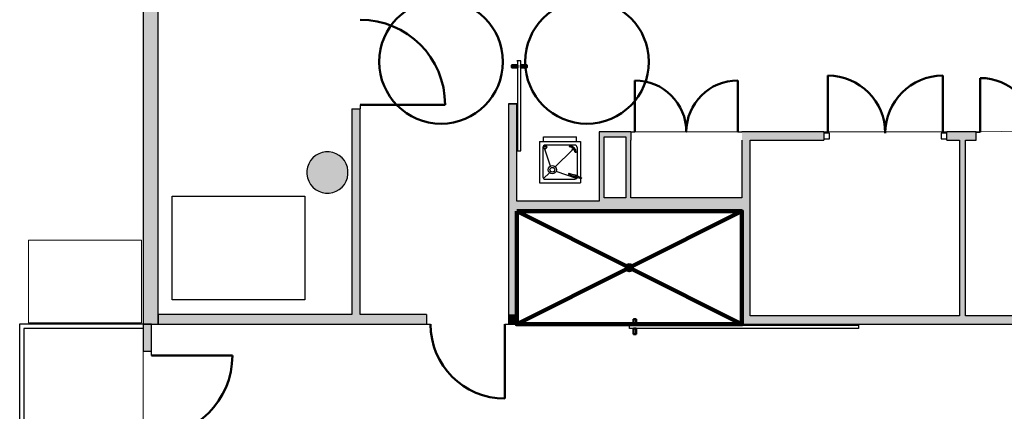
# Model space of a CAD drawing. Header units: metres. Extents: x -1 to 430, y -6 to 34.
# Tile 6 of 12: x 397.33 to 409.27, y 20.97 to 25.71. Entities that reach past the tile are written whole.
import ezdxf

# ---------------------------------------------------------------- set-up
doc = ezdxf.new("R2010")
doc.units = ezdxf.units.M
doc.linetypes.add('CONTINUA', pattern=[0])
doc.linetypes.add('VERDECKT', pattern=[9.525, 6.35, -3.175])
for name, color, linetype, lineweight in [('3D PB MURS', 7, 'CONTINUA', 25), ('3D PB MURS NOUS', 7, 'CONTINUA', 25), ('3D PB PILAR', 7, 'CONTINUA', 25), ('PB ESCALES 2D', 7, 'CONTINUA', 25), ('PB MOBLES', 7, 'CONTINUA', 25), ('PB REVESTIMENT enrajorat (Roig)', 7, 'CONTINUA', 25), ('PB REVESTIMENT pintat (blau fosc)', 7, 'CONTINUA', 25)]:
    doc.layers.add(name, color=color, linetype=linetype, lineweight=lineweight)

# ---------------------------------------------------------------- blocks, each defined once
blk = doc.blocks.new('_CLOSEDFILLED')
at = {"color": 0, "linetype": 'ByBlock', "lineweight": -2}
blk.add_solid([(-1, 0), (0, 0), (-1, 0)], dxfattribs=at)

msp = doc.modelspace()

# ---------------------------------------------------------------- hatches: boundary and pattern name
at = {"layer": '3D PB MURS', "linetype": 'CONTINUA', "lineweight": 18, "true_color": 0xa0a0a0, "transparency": 33554687}
for points in [[(399.006, 22.021), (399.006, 27.563), (398.826, 27.563), (398.826, 22.021)], [(401.356, 22.141), (401.456, 22.141), (401.456, 24.631), (401.356, 24.631)], [(403.356, 22.141), (403.356, 24.692), (403.256, 24.692), (403.256, 22.141)], [(404.356, 24.351), (404.356, 23.551), (404.416, 23.551), (404.416, 24.351)], [(404.677, 24.351), (404.416, 24.351), (404.416, 24.291), (404.677, 24.291)], [(404.737, 23.551), (404.737, 24.351), (404.677, 24.351), (404.677, 23.551)], [(404.737, 24.351), (404.737, 24.251), (404.738, 24.251), (404.738, 24.351)], [(407.078, 24.351), (406.086, 24.351), (406.086, 24.251), (407.078, 24.251)], [(406.086, 24.251), (406.086, 22.121), (406.186, 22.121), (406.186, 24.251)], [(408.927, 24.351), (408.572, 24.351), (408.572, 24.251), (408.927, 24.251)], [(408.796, 22.121), (408.796, 24.251), (408.726, 24.251), (408.726, 22.121)], [(404.356, 23.391), (406.086, 23.391), (406.086, 23.551), (404.356, 23.551)], [(403.356, 23.391), (404.356, 23.391), (404.356, 23.511), (403.356, 23.511)], [(399.006, 22.021), (402.259, 22.021), (402.259, 22.141), (399.006, 22.141)], [(403.259, 22.141), (403.259, 22.021), (403.356, 22.021), (403.356, 22.141)], [(406.086, 22.021), (411.086, 22.021), (411.086, 22.121), (406.086, 22.121)], [(398.826, 22.021), (398.826, 21.691), (398.926, 21.691), (398.926, 22.021)]]:
    msp.add_hatch(color=253, dxfattribs=at).paths.add_polyline_path(points)
at = {"layer": '3D PB PILAR', "linetype": 'CONTINUA', "lineweight": 18, "transparency": 33554687}
msp.add_hatch(color=9, dxfattribs=at).paths.add_polyline_path([(401.081, 24.109), (401.037, 24.109), (400.994, 24.102), (400.953, 24.087), (400.915, 24.065), (400.882, 24.037), (400.853, 24.003), (400.832, 23.966), (400.817, 23.925), (400.809, 23.882), (400.809, 23.838), (400.817, 23.795), (400.832, 23.754), (400.853, 23.716), (400.882, 23.682), (400.915, 23.654), (400.953, 23.633), (400.994, 23.618), (401.037, 23.61), (401.081, 23.61), (401.124, 23.618), (401.165, 23.633), (401.203, 23.654), (401.236, 23.682), (401.264, 23.716), (401.286, 23.754), (401.301, 23.795), (401.308, 23.838), (401.308, 23.882), (401.301, 23.925), (401.286, 23.966), (401.264, 24.003), (401.236, 24.037), (401.203, 24.065), (401.165, 24.087), (401.124, 24.102)])

# ---------------------------------------------------------------- linework, layer by layer
at = {"layer": '3D PB MURS', "color": 7, "linetype": 'CONTINUA', "lineweight": 25, "transparency": 33554687}
for p, q in [((399.006, 22.141), (399.006, 27.563)), ((398.826, 26.951), (398.826, 22.021)), ((401.356, 24.631), (401.456, 24.631)), ((401.356, 24.631), (401.356, 22.141)), ((401.456, 24.681), (401.456, 24.631)), ((401.456, 22.141), (401.456, 24.631)), ((403.256, 24.692), (403.356, 24.692)), ((403.256, 24.692), (403.256, 22.141)), ((403.356, 23.511), (403.356, 24.692)), ((404.356, 24.351), (404.356, 23.551)), ((404.416, 24.351), (404.356, 24.351)), ((404.677, 24.351), (404.416, 24.351)), ((404.416, 24.291), (404.677, 24.291)), ((404.416, 23.551), (404.416, 24.291)), ((404.737, 24.351), (404.677, 24.351)), ((404.677, 24.291), (404.677, 23.551)), ((404.738, 24.351), (404.737, 24.351)), ((404.737, 24.251), (404.738, 24.251)), ((404.737, 23.551), (404.737, 24.251)), ((404.738, 24.351), (404.738, 24.251)), ((404.738, 24.351), (404.788, 24.351)), ((405.412, 24.351), (405.413, 24.351)), ((406.036, 24.351), (406.086, 24.351)), ((406.086, 24.35), (406.086, 24.351)), ((407.078, 24.351), (406.086, 24.351)), ((406.086, 24.251), (406.086, 23.551)), ((406.186, 24.251), (407.078, 24.251)), ((406.186, 22.121), (406.186, 24.251)), ((407.078, 24.351), (407.078, 24.251)), ((408.572, 24.251), (408.572, 24.351)), ((408.927, 24.351), (408.572, 24.351)), ((408.572, 24.251), (408.726, 24.251)), ((408.726, 24.251), (408.726, 22.121)), ((408.796, 24.251), (408.927, 24.251)), ((408.796, 22.121), (408.796, 24.251)), ((408.927, 24.35), (408.927, 24.351)), ((408.927, 24.251), (408.927, 24.35)), ((408.927, 24.35), (408.977, 24.35)), ((404.356, 23.551), (404.356, 23.511)), ((404.677, 23.551), (404.416, 23.551)), ((406.086, 23.551), (404.737, 23.551)), ((404.356, 23.511), (403.356, 23.511)), ((403.356, 23.391), (404.356, 23.391)), ((403.356, 22.141), (403.356, 23.391)), ((404.356, 23.391), (406.086, 23.391)), ((406.086, 23.391), (406.086, 22.121)), ((401.356, 22.141), (399.006, 22.141)), ((399.006, 22.141), (399.006, 22.021)), ((399.006, 22.021), (399.006, 22.141)), ((402.259, 22.141), (401.456, 22.141)), ((402.259, 22.141), (402.259, 22.021)), ((403.259, 22.141), (403.256, 22.141)), ((403.256, 22.141), (403.259, 22.141)), ((403.259, 22.042), (403.259, 22.141)), ((403.356, 22.021), (403.356, 22.141)), ((408.726, 22.121), (406.186, 22.121)), ((411.086, 22.121), (408.796, 22.121)), ((398.926, 22.021), (398.826, 22.021)), ((398.826, 22.021), (398.826, 21.691)), ((398.826, 22.021), (398.926, 22.021)), ((398.926, 21.691), (398.926, 22.021)), ((398.926, 22.021), (399.006, 22.021)), ((399.006, 22.021), (402.259, 22.021)), ((402.259, 22.021), (402.309, 22.021)), ((403.209, 22.021), (403.259, 22.021)), ((403.259, 22.021), (403.259, 22.042)), ((403.259, 22.021), (403.356, 22.021)), ((406.086, 22.021), (406.086, 22.042)), ((406.086, 22.021), (410.276, 22.021)), ((398.926, 21.691), (398.826, 21.691)), ((398.926, 21.641), (398.926, 21.691))]:
    msp.add_line(p, q, dxfattribs=at)
at = {"layer": '3D PB MURS', "color": 202, "linetype": 'CONTINUA', "lineweight": 50, "transparency": 33554687}
for p, q in [((404.788, 24.351), (404.788, 24.975)), ((406.036, 24.351), (406.036, 24.975)), ((407.128, 24.336), (407.128, 25.033)), ((408.522, 24.336), (408.522, 25.033)), ((408.977, 24.35), (408.977, 25.004)), ((401.456, 24.681), (402.486, 24.681)), ((403.209, 22.021), (403.209, 21.121)), ((398.926, 21.641), (399.906, 21.641))]:
    msp.add_line(p, q, dxfattribs=at)
at = {"layer": '3D PB MURS', "color": 7, "linetype": 'CONTINUA', "lineweight": 25, "transparency": 33554687}
for points in [[(403.366, 25.211), (403.366, 24.122), (403.356, 24.122), (403.406, 24.122), (403.406, 25.211), (403.356, 25.211), (403.366, 25.211)], [(403.256, 24.692), (403.306, 24.692), (403.356, 24.692), (403.306, 24.692), (403.256, 24.692)], [(407.078, 24.266), (407.148, 24.266), (407.148, 24.336), (407.078, 24.336), (407.078, 24.266)], [(408.502, 24.266), (408.572, 24.266), (408.572, 24.336), (408.502, 24.336), (408.502, 24.266)], [(403.358, 22.121), (403.358, 22.071), (403.358, 22.021), (403.358, 22.071), (403.358, 22.121)], [(406.086, 22.121), (406.086, 22.071), (406.086, 22.021), (406.086, 22.071), (406.086, 22.121)], [(404.722, 22.011), (407.501, 22.011), (407.501, 22.021), (407.501, 21.971), (404.722, 21.971), (404.722, 22.021), (404.722, 22.011)]]:
    msp.add_lwpolyline(points, close=True, dxfattribs=at)
at = {"layer": '3D PB MURS', "color": 202, "linetype": 'CONTINUA', "lineweight": 50, "transparency": 33554687}
for points in [[(403.366, 25.161), (403.366, 25.131), (403.296, 25.131), (403.296, 25.161), (403.366, 25.161)], [(403.406, 25.161), (403.406, 25.131), (403.476, 25.131), (403.476, 25.161), (403.406, 25.161)], [(404.772, 22.011), (404.802, 22.011), (404.802, 22.081), (404.772, 22.081), (404.772, 22.011)], [(404.772, 21.971), (404.802, 21.971), (404.802, 21.901), (404.772, 21.901), (404.772, 21.971)]]:
    msp.add_lwpolyline(points, close=True, dxfattribs=at)
for centre, radius, start, end in [((401.456, 24.681), 1.03, 0, 90), ((404.788, 24.351), 0.624, 0, 90), ((406.036, 24.351), 0.624, 90, 180), ((407.128, 24.336), 0.697, 0, 90), ((408.522, 24.336), 0.697, 90, 180), ((408.977, 24.35), 0.654, 0.0414, 90.0414), ((398.926, 21.641), 0.98, 270, 0)]:
    msp.add_arc(centre, radius, start, end, dxfattribs=at)
msp.add_ellipse((403.209, 22.021), major_axis=(0.9, 0), ratio=1, start_param=3.141593, end_param=4.712389, dxfattribs=at)
at = {"layer": '3D PB MURS NOUS', "color": 240, "linetype": 'CONTINUA', "lineweight": 140, "transparency": 33554687}
for p, q in [((403.356, 23.391), (404.695, 22.719)), ((406.086, 23.391), (404.748, 22.719)), ((404.695, 22.692), (403.356, 22.021)), ((404.748, 22.692), (406.086, 22.021))]:
    msp.add_line(p, q, dxfattribs=at)
msp.add_lwpolyline([(403.356, 23.391), (406.086, 23.391), (406.086, 22.021), (403.356, 22.021), (403.356, 23.391)], close=True, dxfattribs=at)
msp.add_circle((404.721, 22.706), 0.03, dxfattribs=at)
at = {"layer": '3D PB PILAR', "color": 7, "linetype": 'CONTINUA', "lineweight": 25, "transparency": 33554687}
for p, q in [((400.882, 24.037), (400.853, 24.003)), ((400.915, 24.065), (400.882, 24.037)), ((400.953, 24.087), (400.915, 24.065)), ((400.994, 24.102), (400.953, 24.087)), ((401.037, 24.109), (400.994, 24.102)), ((401.081, 24.109), (401.037, 24.109)), ((401.124, 24.102), (401.081, 24.109)), ((401.165, 24.087), (401.124, 24.102)), ((401.203, 24.065), (401.165, 24.087)), ((401.236, 24.037), (401.203, 24.065)), ((401.264, 24.003), (401.236, 24.037)), ((400.817, 23.925), (400.809, 23.882)), ((400.832, 23.966), (400.817, 23.925)), ((400.853, 24.003), (400.832, 23.966)), ((401.286, 23.966), (401.264, 24.003)), ((401.301, 23.925), (401.286, 23.966)), ((401.308, 23.882), (401.301, 23.925)), ((400.809, 23.882), (400.809, 23.838)), ((400.809, 23.838), (400.817, 23.795)), ((400.817, 23.795), (400.832, 23.754)), ((401.286, 23.754), (401.301, 23.795)), ((401.301, 23.795), (401.308, 23.838)), ((401.308, 23.838), (401.308, 23.882)), ((400.832, 23.754), (400.853, 23.716)), ((400.853, 23.716), (400.882, 23.682)), ((400.882, 23.682), (400.915, 23.654)), ((400.915, 23.654), (400.953, 23.633)), ((401.165, 23.633), (401.203, 23.654)), ((401.203, 23.654), (401.236, 23.682)), ((401.236, 23.682), (401.264, 23.716)), ((401.264, 23.716), (401.286, 23.754)), ((400.953, 23.633), (400.994, 23.618)), ((400.994, 23.618), (401.037, 23.61)), ((401.037, 23.61), (401.081, 23.61)), ((401.081, 23.61), (401.124, 23.618)), ((401.124, 23.618), (401.165, 23.633))]:
    msp.add_line(p, q, dxfattribs=at)
at = {"layer": 'PB ESCALES 2D', "color": 7, "linetype": 'CONTINUA', "lineweight": 25, "transparency": 33554687}
for p, q in [((399.174, 23.571), (400.785, 23.571)), ((399.174, 22.317), (399.174, 23.571)), ((400.785, 23.571), (400.785, 22.317)), ((400.785, 22.317), (399.174, 22.317)), ((397.326, 22.021), (397.326, 19.021)), ((398.826, 22.021), (397.326, 22.021)), ((397.376, 21.971), (397.376, 19.021)), ((398.826, 21.971), (397.376, 21.971))]:
    msp.add_line(p, q, dxfattribs=at)
at = {"layer": 'PB MOBLES', "transparency": 33554687}
for p, q in [((403.68, 24.293), (404.08, 24.293)), ((403.68, 24.236), (403.68, 24.293)), ((404.08, 24.236), (404.08, 24.293)), ((403.63, 24.236), (404.13, 24.236)), ((403.63, 24.236), (403.63, 23.736)), ((403.673, 24.164), (403.673, 23.807)), ((403.766, 23.938), (403.695, 24.144)), ((403.701, 24.193), (404.059, 24.193)), ((403.823, 23.928), (404.031, 24.136)), ((403.996, 24.169), (403.997, 24.183)), ((404.087, 24.164), (404.087, 23.821)), ((404.13, 24.236), (404.13, 23.736)), ((404.077, 24.102), (404.063, 24.102)), ((403.681, 23.787), (403.752, 23.857)), ((403.701, 23.778), (404.059, 23.778)), ((404.079, 23.787), (403.833, 23.872)), ((404.061, 23.808), (403.987, 23.835)), ((404.066, 23.822), (403.992, 23.848)), ((404.054, 23.811), (404.052, 23.804)), ((404.092, 23.789), (404.052, 23.804)), ((404.061, 23.831), (404.059, 23.824)), ((404.102, 23.816), (404.061, 23.831)), ((404.076, 23.818), (404.071, 23.805)), ((404.135, 23.782), (404.071, 23.805)), ((404.139, 23.795), (404.076, 23.818)), ((404.094, 23.796), (404.092, 23.789)), ((404.102, 23.816), (404.099, 23.81)), ((404.139, 23.795), (404.135, 23.782)), ((403.63, 23.736), (404.13, 23.736))]:
    msp.add_line(p, q, dxfattribs=at)
at = {"layer": 'PB MOBLES', "color": 180, "linetype": 'CONTINUA', "lineweight": 13, "transparency": 33554687}
msp.add_lwpolyline([(398.804, 22.04), (397.434, 22.04), (397.434, 23.04), (398.804, 23.04), (398.804, 22.04)], close=True, dxfattribs=at)
at = {"layer": 'PB MOBLES', "color": 202, "linetype": 'VERDECKT', "lineweight": 50, "transparency": 33554687}
for centre in [(402.437, 25.201), (404.207, 25.201)]:
    msp.add_circle(centre, 0.75, dxfattribs=at)
at = {"layer": 'PB MOBLES', "transparency": 33554687}
for centre, radius in [((403.698, 24.165), 0.0214), ((403.698, 24.165), 0.0143), ((404.037, 24.143), 0.00878), ((403.787, 23.893), 0.05), ((403.787, 23.893), 0.0286)]:
    msp.add_circle(centre, radius, dxfattribs=at)
for centre, radius, start, end in [((403.701, 24.164), 0.0286, 90, 180), ((403.995, 24.101), 0.068, 1.0448, 88.9552), ((403.995, 24.101), 0.0823, 1.0448, 88.9552), ((404.059, 24.164), 0.0286, 0, 90), ((403.701, 23.807), 0.0286, 180, 270), ((403.989, 23.841), 0.00714, 70.2599, 250.2599), ((404.059, 23.807), 0.0286, 270, 329.4207), ((404.063, 23.815), 0.00714, 250.2599, 70.2599)]:
    msp.add_arc(centre, radius, start, end, dxfattribs=at)
at = {"layer": 'PB REVESTIMENT enrajorat (Roig)', "color": 240, "linetype": 'CONTINUA', "lineweight": 140, "transparency": 33554687}
for p, q in [((403.356, 23.391), (406.086, 23.391)), ((403.358, 22.021), (403.356, 23.391)), ((406.086, 23.391), (406.086, 22.021))]:
    msp.add_line(p, q, dxfattribs=at)
at = {"layer": 'PB REVESTIMENT pintat (blau fosc)', "color": 180, "linetype": 'CONTINUA', "lineweight": 13, "transparency": 33554687}
for p, q in [((398.826, 26.951), (398.826, 21.691)), ((401.456, 22.141), (401.456, 24.631)), ((403.256, 24.692), (403.256, 22.141)), ((403.356, 23.511), (403.356, 24.692)), ((404.737, 24.351), (404.356, 24.351)), ((404.356, 24.351), (404.356, 23.511)), ((404.737, 24.351), (404.356, 24.351)), ((407.078, 24.351), (406.086, 24.351)), ((407.078, 24.351), (406.086, 24.351)), ((408.927, 24.351), (408.572, 24.351)), ((408.927, 24.351), (408.572, 24.351)), ((404.356, 23.511), (403.356, 23.511)), ((402.259, 22.141), (401.456, 22.141)), ((401.456, 22.141), (402.259, 22.141)), ((402.259, 22.021), (398.926, 22.021)), ((398.926, 22.021), (398.926, 21.691)), ((410.301, 22.02), (406.086, 22.021))]:
    msp.add_line(p, q, dxfattribs=at)
at = {"layer": 'PB REVESTIMENT pintat (blau fosc)', "color": 180, "linetype": 'VERDECKT', "lineweight": 13, "transparency": 33554687}
for p, q in [((410.336, 24.371), (408.927, 24.351)), ((406.086, 24.351), (404.737, 24.351)), ((408.572, 24.351), (407.078, 24.351)), ((398.826, 21.691), (398.826, 20.611))]:
    msp.add_line(p, q, dxfattribs=at)

# ---------------------------------------------------------------- block references
at = {"layer": '3D PB PILAR', "color": 7, "linetype": 'CONTINUA', "lineweight": 25, "transparency": 33554687, "xscale": 0.0002666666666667, "yscale": 0.0002666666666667, "zscale": 0.0002666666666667}
msp.add_blockref('_CLOSEDFILLED', (401.059, 23.86), dxfattribs=at)

doc.saveas('drawing.dxf')
